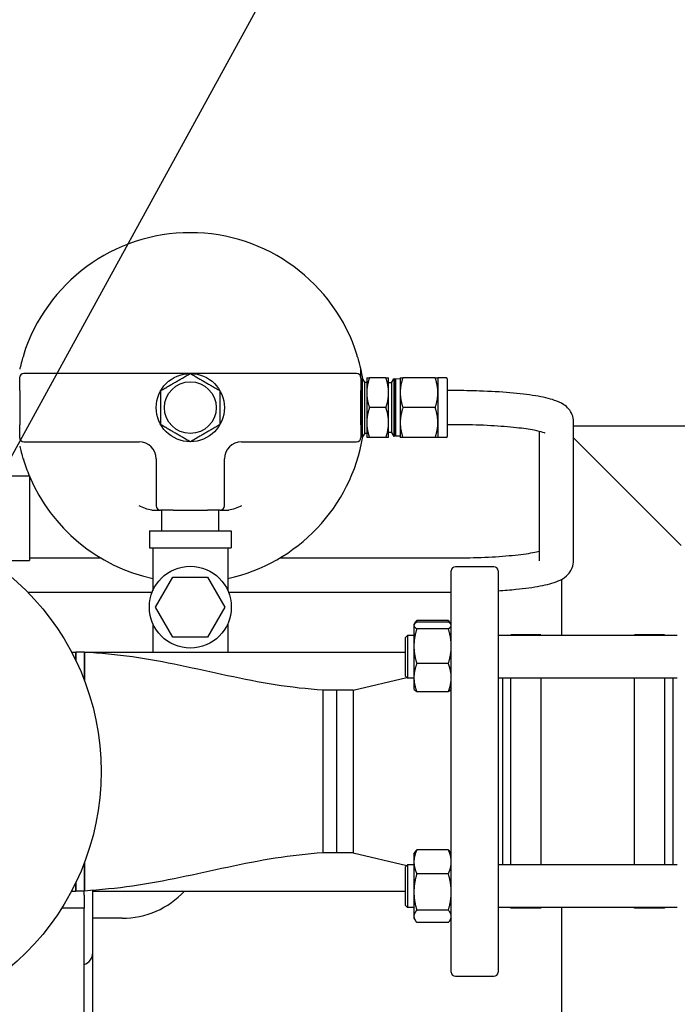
# Paper-space layout 'SHEET_1' of a CAD drawing. Header units: inches. Extents: x 4 to 540, y 12 to 340.
# Tile 110 of 116: x 466 to 475, y 148 to 163. Entities that reach past the tile are written whole.
import ezdxf

# ---------------------------------------------------------------- set-up
doc = ezdxf.new("R2010")
doc.units = ezdxf.units.IN
doc.header["$LTSCALE"] = 16
doc.header["$MEASUREMENT"] = 0
doc.layers.get('0').update_dxf_attribs({"lineweight": 25})
doc.layers.get('DEFPOINTS').update_dxf_attribs({"lineweight": 25})
doc.layers.add('DIMEN', color=7, linetype='Continuous', lineweight=25)
doc.styles.get("Standard").update_dxf_attribs({"font": 'arial.ttf'})
doc.dimstyles.new('DEFAULT-ANSI', dxfattribs={"dimscale": 16, "dimtxt": 0.125, "dimasz": 0.1875, "dimexe": 0.125, "dimexo": 0.0625, "dimgap": 0.031496, "dimtad": 0, "dimtih": 1, "dimtoh": 1, "dimrnd": 1e-08, "dimzin": 4, "dimdsep": 46, "dimtxsty": 'Standard', "dimblk": 'Filled-1', "dimcen": 0.09, "dimdle": 0.393701, "dimclrd": 256, "dimclre": 256, "dimclrt": 256, "dimadec": 0, "dimazin": 1, "dimtfac": 1.504, "dimtofl": 0, "dimtmove": 0, "dimatfit": 3, "dimldrblk": 'Filled-1', "dimfxl": 1, "dimtolj": 1, "dimtzin": 4, "dimlwd": 25, "dimlwe": 25, "dimarcsym": 0})
doc.dimstyles.new('DEFAULT-ANSI$7', dxfattribs={"dimscale": 16, "dimtxt": 0.125, "dimasz": 0.125, "dimexe": 0.125, "dimexo": 0.0625, "dimgap": 0.031496, "dimtad": 0, "dimtih": 1, "dimtoh": 1, "dimrnd": 1e-08, "dimzin": 4, "dimdsep": 46, "dimtxsty": 'Standard', "dimblk": 'Filled-1', "dimcen": 0.09, "dimdle": 0.393701, "dimclrd": 256, "dimclre": 256, "dimclrt": 256, "dimadec": 0, "dimazin": 1, "dimtfac": 1.504, "dimtofl": 0, "dimtmove": 0, "dimatfit": 3, "dimldrblk": 'Filled-1', "dimfxl": 1, "dimtolj": 1, "dimtzin": 4, "dimlwd": 25, "dimlwe": 25, "dimarcsym": 0})

# ---------------------------------------------------------------- blocks, each defined once
blk = doc.blocks.new('Filled-1')
at = {"color": 0}
for p, q in [((0, 0), (-1, 0.25)), ((-1, 0.25), (-1, -0.25)), ((-1, 0), (0, 0)), ((-1, -0.25), (0, 0))]:
    blk.add_line(p, q, dxfattribs=at)
at = {"color": 0, "flags": 128}
blk.add_lwpolyline([(-1, -0.25), (0, 0), (-1, 0.25), (-1, -0.25)], dxfattribs=at)
at = {"color": 0}
blk.add_solid([(-1, -0.25), (0, 0), (-1, 0.25), (-1, -0.25)], dxfattribs=at)
blk = doc.blocks.new('*D43')
at = {"layer": 'DEFPOINTS', "color": 0, "linetype": 'Continuous'}
for p in [(480.812, 174.221), (445.302, 154.894), (480.812, 154.894)]:
    blk.add_point(p, dxfattribs=at)
at = {"layer": 'DIMEN', "linetype": 'Continuous', "lineweight": 25}
for p, q in [((445.302, 155.894), (445.302, 176.221)), ((480.812, 155.894), (480.812, 176.221)), ((448.302, 174.221), (459.372, 174.221)), ((477.812, 174.221), (466.741, 174.221))]:
    blk.add_line(p, q, dxfattribs=at)
at = {"layer": 'DIMEN', "linetype": 'Continuous', "lineweight": 25, "xscale": 3, "yscale": 3, "zscale": 3, "rotation": 180}
blk.add_blockref('Filled-1', (445.302, 174.221), dxfattribs=at)
at = {"layer": 'DIMEN', "linetype": 'Continuous', "lineweight": 25, "xscale": 3, "yscale": 3, "zscale": 3}
blk.add_blockref('Filled-1', (480.812, 174.221), dxfattribs=at)
at = {"layer": 'DIMEN', "linetype": 'Continuous', "lineweight": 25, "insert": (459.876, 175.243), "char_height": 2, "attachment_point": 1}
blk.add_mtext('\\A1;35.51', dxfattribs=at)

psp = doc.layouts.new('SHEET_1')

# ---------------------------------------------------------------- linework, layer by layer
for p, q in [((470.614, 157.659), (470.614, 157.784)), ((465.614, 157.471), (465.614, 157.659)), ((467.681, 157.721), (465.676, 157.721)), ((470.551, 157.721), (468.547, 157.721)), ((470.614, 157.659), (470.614, 157.471)), ((470.63, 157.621), (470.614, 157.65)), ((470.63, 156.792), (470.63, 157.65)), ((470.63, 157.65), (470.638, 157.65)), ((470.638, 156.792), (470.638, 157.65)), ((470.67, 157.594), (470.638, 157.65)), ((470.699, 157.659), (470.699, 157.44)), ((470.98, 157.659), (470.738, 157.659)), ((471.019, 157.44), (471.019, 157.659)), ((471.062, 157.586), (471.094, 157.642)), ((471.094, 157.642), (471.094, 156.8)), ((471.106, 157.641), (471.094, 157.642)), ((471.106, 157.641), (471.106, 156.801)), ((471.106, 157.612), (471.123, 157.641)), ((471.123, 156.801), (471.123, 157.641)), ((471.189, 157.639), (471.123, 157.641)), ((471.189, 157.659), (471.189, 157.44)), ((471.702, 157.659), (471.228, 157.659)), ((471.741, 157.659), (471.741, 157.44)), ((471.865, 157.659), (471.741, 157.659)), ((471.879, 157.644), (471.879, 156.798)), ((470.67, 156.848), (470.67, 157.594)), ((470.67, 157.594), (470.699, 157.594)), ((471.062, 157.586), (471.019, 157.586)), ((471.062, 157.586), (471.062, 156.856)), ((465.614, 157.471), (465.614, 156.971)), ((470.614, 156.971), (470.614, 157.471)), ((470.699, 157.44), (470.699, 157.002)), ((471.019, 157.002), (471.019, 157.44)), ((471.189, 157.44), (471.189, 157.002)), ((471.741, 157.44), (471.741, 157.002)), ((471.979, 157.471), (471.879, 157.471)), ((470.98, 157.221), (470.738, 157.221)), ((471.702, 157.221), (471.228, 157.221)), ((465.614, 156.784), (465.614, 156.971)), ((470.614, 156.971), (470.614, 156.784)), ((470.699, 157.002), (470.699, 156.784)), ((471.019, 156.784), (471.019, 157.002)), ((471.189, 157.002), (471.189, 156.784)), ((471.741, 157.002), (471.741, 156.784)), ((471.979, 156.971), (471.879, 156.971)), ((473.729, 154.977), (473.729, 157.014)), ((497.557, 156.951), (473.729, 156.951)), ((470.63, 156.821), (470.614, 156.793)), ((470.63, 156.792), (470.638, 156.792)), ((470.67, 156.848), (470.638, 156.792)), ((470.67, 156.848), (470.699, 156.848)), ((470.98, 156.784), (470.738, 156.784)), ((471.062, 156.856), (471.019, 156.856)), ((471.062, 156.856), (471.094, 156.8)), ((471.106, 156.801), (471.094, 156.8)), ((471.106, 156.83), (471.123, 156.801)), ((471.189, 156.803), (471.123, 156.801)), ((471.702, 156.784), (471.228, 156.784)), ((471.865, 156.784), (471.741, 156.784)), ((473.229, 154.977), (473.229, 156.872)), ((473.729, 156.779), (473.807, 156.701)), ((473.807, 156.701), (473.729, 156.779)), ((465.676, 156.721), (467.364, 156.721)), ((468.864, 156.721), (470.551, 156.721)), ((475.307, 155.201), (473.807, 156.701)), ((473.807, 156.701), (475.307, 155.201)), ((467.614, 156.471), (467.614, 155.784)), ((468.614, 155.784), (468.614, 156.471)), ((464.307, 156.221), (465.757, 156.221)), ((465.757, 156.221), (465.757, 154.981)), ((467.551, 155.721), (467.676, 155.721)), ((467.864, 155.721), (467.676, 155.721)), ((467.695, 155.419), (467.695, 155.721)), ((467.864, 155.721), (468.364, 155.721)), ((468.551, 155.721), (468.364, 155.721)), ((468.533, 155.419), (468.533, 155.721)), ((468.551, 155.721), (468.676, 155.721)), ((467.514, 155.419), (468.714, 155.419)), ((467.514, 155.419), (467.514, 155.169)), ((468.714, 155.419), (468.714, 155.169)), ((467.514, 155.169), (468.714, 155.169)), ((467.564, 155.169), (467.564, 154.538)), ((468.664, 155.169), (468.664, 154.538)), ((465.181, 154.981), (465.757, 154.981)), ((465.757, 155.02), (466.802, 155.02)), ((469.426, 155.02), (471.979, 155.02)), ((471.937, 148.954), (471.937, 154.829)), ((472.562, 154.891), (471.999, 154.891)), ((472.624, 154.829), (472.624, 148.954)), ((467.606, 154.299), (467.86, 154.739)), ((467.86, 154.739), (468.368, 154.739)), ((468.368, 154.739), (468.622, 154.299)), ((473.557, 153.883), (473.557, 154.709)), ((465.731, 154.52), (467.556, 154.52)), ((468.672, 154.52), (471.937, 154.52)), ((467.86, 153.859), (467.606, 154.299)), ((468.622, 154.299), (468.368, 153.859)), ((467.564, 154.059), (467.564, 153.641)), ((468.664, 154.059), (468.664, 153.641)), ((471.39, 154.039), (471.394, 154.047)), ((471.39, 154.039), (471.39, 154.031)), ((471.39, 154.031), (471.39, 153.727)), ((471.394, 154.047), (471.406, 154.068)), ((471.895, 154.103), (471.432, 154.103)), ((471.895, 154.081), (471.432, 154.081)), ((471.932, 154.047), (471.92, 154.068)), ((471.937, 154.039), (471.932, 154.047)), ((471.895, 153.982), (471.432, 153.982)), ((472.812, 153.883), (472.812, 153.891)), ((473.249, 153.891), (472.812, 153.891)), ((473.249, 153.891), (473.249, 153.883)), ((474.624, 153.883), (474.624, 153.891)), ((475.062, 153.891), (474.624, 153.891)), ((475.062, 153.891), (475.062, 153.883)), ((468.368, 153.859), (467.86, 153.859)), ((471.265, 153.852), (471.296, 153.883)), ((471.265, 153.289), (471.265, 153.852)), ((471.296, 153.883), (471.296, 153.258)), ((471.39, 153.883), (471.296, 153.883)), ((475.249, 153.883), (472.624, 153.883)), ((466.373, 153.641), (466.437, 153.641)), ((466.437, 153.641), (466.437, 153.515)), ((466.437, 153.515), (466.437, 153.641)), ((466.562, 153.641), (466.437, 153.641)), ((466.562, 153.641), (471.265, 153.641)), ((466.562, 153.224), (466.562, 153.641)), ((466.562, 153.641), (466.562, 153.224)), ((471.39, 153.727), (471.39, 153.266)), ((471.895, 153.472), (471.432, 153.472)), ((470.499, 153.081), (471.286, 153.268)), ((471.265, 153.289), (471.296, 153.258)), ((471.39, 153.258), (471.296, 153.258)), ((471.39, 153.266), (471.39, 153.102)), ((475.249, 153.258), (472.624, 153.258)), ((472.687, 153.258), (472.687, 150.524)), ((472.812, 150.524), (472.812, 153.258)), ((473.249, 153.258), (473.249, 150.524)), ((474.624, 150.524), (474.624, 153.258)), ((475.062, 153.258), (475.062, 150.524)), ((475.187, 150.524), (475.187, 153.258)), ((470.062, 150.701), (470.062, 153.081)), ((470.062, 150.701), (470.062, 153.081)), ((470.258, 153.081), (470.062, 153.081)), ((470.258, 153.081), (470.258, 150.701)), ((470.499, 153.081), (470.258, 153.081)), ((470.258, 153.081), (470.258, 150.701)), ((470.499, 153.081), (470.499, 150.701)), ((471.39, 153.102), (471.394, 153.094)), ((471.895, 153.06), (471.432, 153.06)), ((471.937, 153.102), (471.932, 153.094)), ((471.895, 150.744), (471.432, 150.744)), ((470.258, 150.701), (470.062, 150.701)), ((470.499, 150.701), (470.258, 150.701)), ((470.499, 150.701), (471.286, 150.514)), ((471.39, 150.68), (471.406, 150.709)), ((471.39, 150.68), (471.39, 150.568)), ((471.937, 150.68), (471.92, 150.709)), ((466.562, 150.141), (466.562, 150.558)), ((466.562, 150.558), (466.562, 150.141)), ((471.265, 150.493), (471.296, 150.524)), ((471.265, 149.93), (471.265, 150.493)), ((471.296, 150.524), (471.296, 149.899)), ((471.39, 150.524), (471.296, 150.524)), ((471.39, 150.568), (471.39, 150.127)), ((475.249, 150.524), (472.624, 150.524)), ((471.895, 150.393), (471.432, 150.393)), ((466.373, 150.141), (466.437, 150.141)), ((466.437, 150.267), (466.437, 150.141)), ((466.437, 150.141), (466.437, 150.267)), ((466.562, 150.141), (466.437, 150.141)), ((466.557, 150.081), (466.557, 150.141)), ((466.686, 149.241), (466.686, 150.151)), ((466.686, 150.141), (471.265, 150.141)), ((466.557, 150.081), (466.557, 149.891)), ((471.39, 150.127), (471.39, 149.77)), ((466.557, 149.891), (466.229, 149.891)), ((466.557, 149.641), (466.557, 149.891)), ((471.265, 149.93), (471.296, 149.899)), ((471.39, 149.899), (471.296, 149.899)), ((471.895, 149.86), (471.432, 149.86)), ((475.249, 149.899), (472.624, 149.899)), ((472.812, 149.891), (472.812, 149.899)), ((473.249, 149.891), (472.812, 149.891)), ((473.249, 149.899), (473.249, 149.891)), ((473.557, 132.939), (473.557, 149.899)), ((474.624, 149.891), (474.624, 149.899)), ((475.062, 149.891), (474.624, 149.891)), ((475.062, 149.899), (475.062, 149.891)), ((467.114, 149.741), (466.686, 149.741)), ((471.39, 149.77), (471.39, 149.743)), ((471.39, 149.743), (471.406, 149.714)), ((471.937, 149.743), (471.92, 149.714)), ((466.557, 148.331), (466.557, 149.641)), ((471.895, 149.679), (471.432, 149.679)), ((466.686, 148.241), (466.686, 149.241)), ((472.562, 148.891), (471.999, 148.891))]:
    psp.add_line(p, q)
for centre, radius in [((468.114, 157.221), 0.5), ((468.114, 157.221), 0.379), ((463.057, 151.891), 3.75), ((468.114, 154.299), 0.6)]:
    psp.add_circle(centre, radius)
for centre, radius, start, end in [((468.114, 157.221), 2.563, 17.3889, 162.6111), ((468.114, 157.221), 2.563, 9.5119, 12.6804), ((465.676, 157.659), 0.0625, 90, 180), ((470.551, 157.659), 0.0625, 0, 90), ((471.865, 157.644), 0.0143, 0, 90), ((465.676, 156.784), 0.0625, 180, 270), ((468.114, 157.221), 2.563, 282.3941, 350.4881), ((470.551, 156.784), 0.0625, 270, 0), ((471.865, 156.798), 0.0143, 270, 0), ((467.364, 156.471), 0.25, 0, 90), ((468.864, 156.471), 0.25, 90, 180), ((468.114, 157.221), 2.562, 197.3889, 202.9697), ((468.114, 157.221), 2.563, 203.0863, 257.6059), ((467.676, 155.784), 0.0625, 180, 270), ((468.551, 155.784), 0.0625, 270, 0), ((471.999, 154.829), 0.0625, 90, 180), ((472.562, 154.829), 0.0625, 0, 90), ((467.114, 150.991), 1.25, 270, 317.1564), ((466.498, 149.241), 0.187, 288.2165, 0), ((471.999, 148.954), 0.0625, 180, 270), ((472.562, 148.954), 0.0625, 270, 0)]:
    psp.add_arc(centre, radius, start, end)
for points, knots in [([(465.669, 157.987), (465.661, 157.962), (465.652, 157.934), (465.632, 157.861), (465.624, 157.829), (465.618, 157.803), (465.617, 157.798), (465.616, 157.792), (465.615, 157.79), (465.615, 157.787), (465.615, 157.786), (465.614, 157.785), (465.614, 157.784), (465.614, 157.784), (465.614, 157.784), (465.614, 157.784)], [1.5452632, 1.5452632, 1.5452632, 1.5452632, 1.7293784, 1.7293784, 1.9838017, 1.9838017, 2.0527067, 2.0527067, 2.0862889, 2.0862889, 2.1115353, 2.1115353, 2.1365819, 2.1365819, 2.1559576, 2.1559576, 2.1559576, 2.1559576]), ([(470.614, 157.784), (470.614, 157.784), (470.614, 157.784), (470.614, 157.784), (470.614, 157.784), (470.614, 157.785), (470.613, 157.786), (470.613, 157.788), (470.613, 157.789), (470.612, 157.793), (470.611, 157.795), (470.61, 157.801), (470.609, 157.806), (470.603, 157.832), (470.595, 157.862), (470.576, 157.933), (470.567, 157.961), (470.559, 157.987)], [0.8763965, 0.8763965, 0.8763965, 0.8763965, 0.8780544, 0.8780544, 0.9117369, 0.9117369, 0.9375023, 0.9375023, 0.9633132, 0.9633132, 1.0007035, 1.0007035, 1.0701301, 1.0701301, 1.3252042, 1.3252042, 1.5228119, 1.5228119, 1.5228119, 1.5228119]), ([(468.114, 157.721), (468.095, 157.721), (468.076, 157.721), (468.038, 157.721), (468.018, 157.721), (467.968, 157.721), (467.937, 157.721), (467.884, 157.721), (467.865, 157.721), (467.814, 157.721), (467.781, 157.721), (467.725, 157.721), (467.703, 157.721), (467.681, 157.721)], [-0.001127, -0.001127, -0.001127, -0.001127, 0.201587, 0.201587, 0.403176, 0.403176, 0.706193, 0.706193, 0.869171, 0.869171, 1.134762, 1.134762, 1.300757, 1.300757, 1.300757, 1.300757]), ([(468.547, 157.721), (468.525, 157.721), (468.503, 157.721), (468.447, 157.721), (468.414, 157.721), (468.363, 157.721), (468.344, 157.721), (468.291, 157.721), (468.26, 157.721), (468.209, 157.721), (468.19, 157.721), (468.152, 157.721), (468.133, 157.721), (468.114, 157.721)], [3.385626, 3.385626, 3.385626, 3.385626, 3.551621, 3.551621, 3.817212, 3.817212, 3.98019, 3.98019, 4.283207, 4.283207, 4.484796, 4.484796, 4.68751, 4.68751, 4.68751, 4.68751]), ([(473.729, 157.014), (473.729, 157.051), (473.721, 157.088), (473.695, 157.152), (473.677, 157.179), (473.635, 157.229), (473.611, 157.248), (473.541, 157.295), (473.498, 157.312), (473.371, 157.356), (473.279, 157.376), (473.061, 157.412), (472.935, 157.427), (472.659, 157.45), (472.509, 157.459), (472.23, 157.469), (472.105, 157.471), (471.979, 157.471)], [6.283185, 6.283185, 6.283185, 6.283185, 6.337887, 6.337887, 6.399243, 6.399243, 6.484747, 6.484747, 6.665569, 6.665569, 6.979728, 6.979728, 7.293887, 7.293887, 7.608046, 7.608046, 7.853982, 7.853982, 7.853982, 7.853982]), ([(473.314, 156.845), (473.314, 156.845), (473.313, 156.846), (473.309, 156.848), (473.297, 156.853), (473.249, 156.868), (473.205, 156.879), (473.08, 156.903), (472.992, 156.916), (472.78, 156.939), (472.653, 156.949), (472.378, 156.965), (472.228, 156.969), (472.044, 156.971), (472.012, 156.971), (471.979, 156.971)], [6.536892, 6.536892, 6.536892, 6.536892, 6.560343, 6.560343, 6.696029, 6.696029, 6.904978, 6.904978, 7.176581, 7.176581, 7.476788, 7.476788, 7.786764, 7.786764, 7.853982, 7.853982, 7.853982, 7.853982]), ([(465.614, 156.659), (465.614, 156.659), (465.614, 156.659), (465.614, 156.659), (465.614, 156.658), (465.614, 156.657), (465.614, 156.656), (465.615, 156.654), (465.615, 156.653), (465.616, 156.649), (465.616, 156.647), (465.618, 156.641), (465.619, 156.636), (465.625, 156.61), (465.633, 156.58), (465.652, 156.509), (465.66, 156.481), (465.669, 156.455)], [0.8763965, 0.8763965, 0.8763965, 0.8763965, 0.8780544, 0.8780544, 0.9117369, 0.9117369, 0.9375023, 0.9375023, 0.9633132, 0.9633132, 1.0007035, 1.0007035, 1.0701301, 1.0701301, 1.3252042, 1.3252042, 1.5228119, 1.5228119, 1.5228119, 1.5228119]), ([(471.979, 155.02), (472.132, 155.02), (472.284, 155.023), (472.573, 155.036), (472.709, 155.046), (472.948, 155.069), (473.051, 155.083), (473.17, 155.105), (473.202, 155.112), (473.229, 155.119)], [4.712389, 4.712389, 4.712389, 4.712389, 5.025177, 5.025177, 5.336113, 5.336113, 5.639008, 5.639008, 5.774289, 5.774289, 5.774289, 5.774289]), ([(472.624, 154.54), (472.715, 154.545), (472.803, 154.552), (473.018, 154.574), (473.137, 154.59), (473.341, 154.629), (473.425, 154.649), (473.542, 154.699), (473.58, 154.717), (473.641, 154.77), (473.658, 154.788), (473.697, 154.841), (473.717, 154.883), (473.728, 154.947), (473.729, 154.962), (473.729, 154.977)], [5.145413, 5.145413, 5.145413, 5.145413, 5.340708, 5.340708, 5.654867, 5.654867, 5.969026, 5.969026, 6.126106, 6.126106, 6.185169, 6.185169, 6.26126, 6.26126, 6.283185, 6.283185, 6.283185, 6.283185]), ([(470.062, 153.081), (469.826, 153.1), (469.591, 153.124), (469.124, 153.199), (468.892, 153.245), (468.428, 153.344), (468.197, 153.396), (467.733, 153.492), (467.501, 153.536), (467.033, 153.604), (466.798, 153.623), (466.562, 153.641)], [0, 0, 0, 0, 1.801926, 1.801926, 3.603852, 3.603852, 5.405778, 5.405778, 7.207704, 7.207704, 9.00963, 9.00963, 9.00963, 9.00963]), ([(470.062, 150.701), (469.826, 150.682), (469.591, 150.658), (469.124, 150.583), (468.892, 150.537), (468.428, 150.438), (468.197, 150.386), (467.733, 150.29), (467.501, 150.246), (467.033, 150.179), (466.798, 150.159), (466.562, 150.141)], [0, 0, 0, 0, 1.801926, 1.801926, 3.603852, 3.603852, 5.405778, 5.405778, 7.207704, 7.207704, 9.00963, 9.00963, 9.00963, 9.00963])]:
    psp.add_open_spline(points, degree=3, knots=knots)
for points in [[(465.676, 157.971), (465.674, 157.976), (465.671, 157.981), (465.669, 157.987)], [(470.559, 157.987), (470.557, 157.981), (470.554, 157.976), (470.551, 157.971)], [(465.669, 156.455), (465.671, 156.461), (465.674, 156.466), (465.676, 156.471)], [(467.551, 155.721), (467.488, 155.721), (467.42, 155.755), (467.364, 155.784)], [(468.864, 155.784), (468.807, 155.755), (468.74, 155.721), (468.676, 155.721)]]:
    psp.add_open_spline(points, degree=3)
for points, weights in [([(467.681, 157.471), (467.897, 157.596), (468.114, 157.721)], [1, 1.15470053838, 1]), ([(468.114, 157.721), (468.33, 157.596), (468.547, 157.471)], [1, 1.15470053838, 1]), ([(470.699, 157.659), (470.699, 157.659), (470.738, 157.659)], [1, 1.0379548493, 1]), ([(470.738, 157.659), (470.699, 157.541), (470.699, 157.44)], [1, 1.0379548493, 1]), ([(470.98, 157.659), (471.019, 157.659), (471.019, 157.659)], [1, 1.0379548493, 1]), ([(471.019, 157.44), (471.019, 157.541), (470.98, 157.659)], [1, 1.0379548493, 1]), ([(471.189, 157.659), (471.189, 157.659), (471.228, 157.659)], [1, 1.0379548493, 1]), ([(471.228, 157.659), (471.189, 157.541), (471.189, 157.44)], [1, 1.0379548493, 1]), ([(471.702, 157.659), (471.741, 157.659), (471.741, 157.659)], [1, 1.0379548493, 1]), ([(471.741, 157.44), (471.741, 157.541), (471.702, 157.659)], [1, 1.0379548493, 1]), ([(467.681, 156.971), (467.681, 157.221), (467.681, 157.471)], [1, 1.15470053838, 1]), ([(468.547, 157.471), (468.547, 157.221), (468.547, 156.971)], [1, 1.15470053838, 1]), ([(470.699, 157.44), (470.699, 157.338), (470.738, 157.221)], [1, 1.0379548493, 1]), ([(470.98, 157.221), (471.019, 157.338), (471.019, 157.44)], [1, 1.0379548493, 1]), ([(471.189, 157.44), (471.189, 157.338), (471.228, 157.221)], [1, 1.0379548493, 1]), ([(471.702, 157.221), (471.741, 157.338), (471.741, 157.44)], [1, 1.0379548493, 1]), ([(470.738, 157.221), (470.699, 157.104), (470.699, 157.002)], [1, 1.0379548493, 1]), ([(471.019, 157.002), (471.019, 157.104), (470.98, 157.221)], [1, 1.0379548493, 1]), ([(471.228, 157.221), (471.189, 157.104), (471.189, 157.002)], [1, 1.0379548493, 1]), ([(471.741, 157.002), (471.741, 157.104), (471.702, 157.221)], [1, 1.0379548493, 1]), ([(468.114, 156.721), (467.897, 156.846), (467.681, 156.971)], [1, 1.15470053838, 1]), ([(468.547, 156.971), (468.33, 156.846), (468.114, 156.721)], [1, 1.15470053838, 1]), ([(470.699, 157.002), (470.699, 156.901), (470.738, 156.784)], [1, 1.0379548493, 1]), ([(470.98, 156.784), (471.019, 156.901), (471.019, 157.002)], [1, 1.0379548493, 1]), ([(471.189, 157.002), (471.189, 156.901), (471.228, 156.784)], [1, 1.0379548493, 1]), ([(471.702, 156.784), (471.741, 156.901), (471.741, 157.002)], [1, 1.0379548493, 1]), ([(470.738, 156.784), (470.699, 156.784), (470.699, 156.784)], [1, 1.0379548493, 1]), ([(471.019, 156.784), (471.019, 156.784), (470.98, 156.784)], [1, 1.0379548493, 1]), ([(471.228, 156.784), (471.189, 156.784), (471.189, 156.784)], [1, 1.0379548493, 1]), ([(471.741, 156.784), (471.741, 156.784), (471.702, 156.784)], [1, 1.0379548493, 1]), ([(471.432, 154.081), (471.39, 154.054), (471.39, 154.031)], [1.10906450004, 1.0930923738, 1]), ([(471.39, 154.031), (471.39, 154.009), (471.432, 153.982)], [1, 1.0930923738, 1.10906450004]), ([(471.406, 154.068), (471.416, 154.084), (471.432, 154.103)], [1.08594679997, 1.10302287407, 1.10906450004]), ([(471.432, 154.103), (471.425, 154.087), (471.419, 154.072)], [1.10906450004, 1.10636803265, 1.10147353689]), ([(471.907, 154.072), (471.902, 154.087), (471.895, 154.103)], [1.10147353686, 1.10636803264, 1.10906450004]), ([(471.895, 154.103), (471.91, 154.084), (471.92, 154.068)], [1.10906450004, 1.10302287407, 1.08594679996]), ([(471.937, 154.031), (471.937, 154.054), (471.895, 154.081)], [1, 1.0930923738, 1.10906450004]), ([(471.895, 153.982), (471.937, 154.009), (471.937, 154.031)], [1.10906450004, 1.0930923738, 1]), ([(471.432, 153.982), (471.39, 153.846), (471.39, 153.727)], [1.10906450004, 1.0930923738, 1]), ([(471.937, 153.727), (471.937, 153.846), (471.895, 153.982)], [1, 1.0930923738, 1.10906450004]), ([(471.39, 153.727), (471.39, 153.609), (471.432, 153.472)], [1, 1.0930923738, 1.10906450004]), ([(471.895, 153.472), (471.937, 153.609), (471.937, 153.727)], [1.10906450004, 1.0930923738, 1]), ([(471.432, 153.472), (471.39, 153.362), (471.39, 153.266)], [1.10906450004, 1.0930923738, 1]), ([(471.937, 153.266), (471.937, 153.362), (471.895, 153.472)], [1, 1.0930923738, 1.10906450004]), ([(471.39, 153.266), (471.39, 153.171), (471.432, 153.06)], [1, 1.0930923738, 1.10906450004]), ([(471.895, 153.06), (471.937, 153.171), (471.937, 153.266)], [1.10906450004, 1.0930923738, 1]), ([(471.432, 153.06), (471.403, 153.078), (471.394, 153.094)], [1.10906450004, 1.09823644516, 1.0519642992]), ([(471.932, 153.094), (471.923, 153.078), (471.895, 153.06)], [1.05196429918, 1.09823644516, 1.10906450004]), ([(471.432, 150.744), (471.39, 150.65), (471.39, 150.568)], [1.10906450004, 1.0930923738, 1]), ([(471.406, 150.709), (471.416, 150.726), (471.432, 150.744)], [1.08594679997, 1.10302287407, 1.10906450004]), ([(471.895, 150.744), (471.91, 150.726), (471.92, 150.709)], [1.10906450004, 1.10302287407, 1.08594679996]), ([(471.937, 150.568), (471.937, 150.65), (471.895, 150.744)], [1, 1.0930923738, 1.10906450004]), ([(471.39, 150.568), (471.39, 150.487), (471.432, 150.393)], [1, 1.0930923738, 1.10906450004]), ([(471.895, 150.393), (471.937, 150.487), (471.937, 150.568)], [1.10906450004, 1.0930923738, 1]), ([(471.432, 150.393), (471.39, 150.25), (471.39, 150.127)], [1.10906450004, 1.0930923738, 1]), ([(471.937, 150.127), (471.937, 150.25), (471.895, 150.393)], [1, 1.0930923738, 1.10906450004]), ([(471.39, 150.127), (471.39, 150.003), (471.432, 149.86)], [1, 1.0930923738, 1.10906450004]), ([(471.895, 149.86), (471.937, 150.003), (471.937, 150.127)], [1.10906450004, 1.0930923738, 1]), ([(471.432, 149.86), (471.39, 149.812), (471.39, 149.77)], [1.10906450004, 1.0930923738, 1]), ([(471.937, 149.77), (471.937, 149.812), (471.895, 149.86)], [1, 1.0930923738, 1.10906450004]), ([(471.39, 149.77), (471.39, 149.728), (471.432, 149.679)], [1, 1.0930923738, 1.10906450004]), ([(471.895, 149.679), (471.937, 149.728), (471.937, 149.77)], [1.10906450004, 1.0930923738, 1])]:
    psp.add_rational_spline(points, weights, degree=2)

# ---------------------------------------------------------------- dimensions: what is measured, and where the dimension line sits
at = {"layer": 'DIMEN', "linetype": 'Continuous', "lineweight": 25}
dim = psp.add_linear_dim(base=(480.812, 174.221), p1=(445.302, 154.894), p2=(480.812, 154.894), angle=180, dimstyle='DEFAULT-ANSI', override={"dimtih": 0, "dimtoh": 0, "dimdec": 2, "dimtp": 0, "dimtm": 0, "dimtdec": 2, "dimatfit": 1}, dxfattribs=at)
dim.commit()
dim.dimension.update_dxf_attribs({"geometry": '*D43', "text_midpoint": (463.057, 174.221), "dimtype": 160})

# ---------------------------------------------------------------- leaders
at = {"layer": 'DIMEN', "linetype": 'Continuous', "lineweight": 25, "annotation_type": 0, "has_hookline": 1, "hookline_direction": 0, "text_width": 10.831}
psp.add_leader([(463.719, 153.275), (481.241, 185.201), (483.241, 185.201)], dimstyle='DEFAULT-ANSI$7', override={"dimtad": 0}, dxfattribs=at)

doc.saveas('drawing.dxf')
